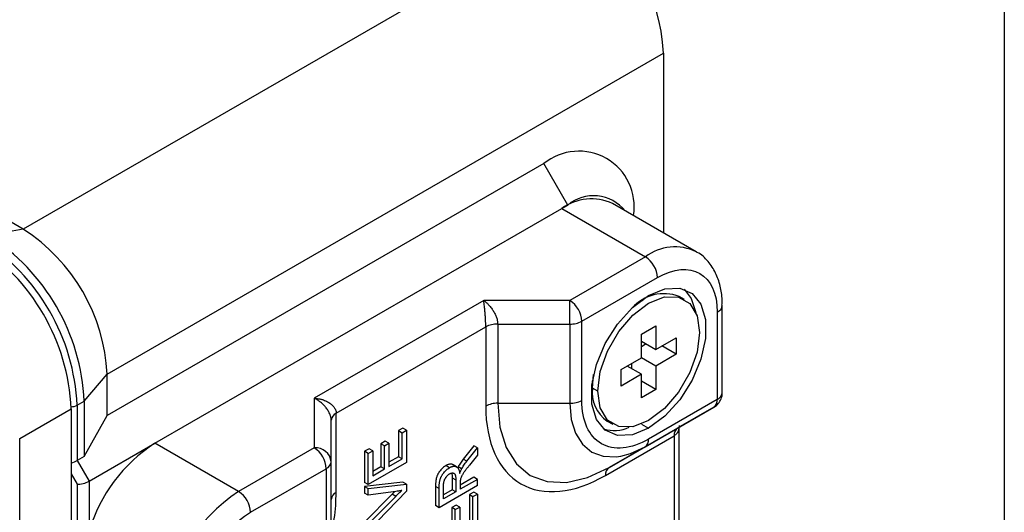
# Model space of a CAD drawing. Header units: millimetres. Extents: x 19 to 819, y 19 to 629.
# Tile 29 of 30: x 769 to 819, y 531 to 555. Entities that reach past the tile are written whole.
import ezdxf

# ---------------------------------------------------------------- set-up
doc = ezdxf.new("R2010")
doc.units = ezdxf.units.MM
doc.header["$LTSCALE"] = 3
doc.layers.add('TEXT', color=140, linetype='Continuous', lineweight=25)

msp = doc.modelspace()

# ---------------------------------------------------------------- linework, layer by layer
for p, q in [((769.459, 544.848), (717.336, 574.939)), ((797.643, 561.118), (769.459, 544.848)), ((773.702, 537.5), (801.885, 553.77)), ((801.885, 553.77), (801.885, 544.661)), ((795.824, 548.171), (773.702, 535.4)), ((797.037, 546.071), (795.824, 548.171)), ((803.547, 543.702), (799.305, 546.151)), ((776.126, 534), (796.734, 545.896)), ((796.734, 545.896), (797.037, 546.071)), ((796.734, 545.896), (800.976, 543.447)), ((800.37, 545.536), (800.37, 545.546)), ((769.459, 544.848), (767.699, 544.532)), ((800.976, 543.447), (797.144, 541.235)), ((797.75, 540.185), (801.582, 542.397)), ((792.78, 541.235), (784.201, 536.282)), ((797.144, 541.235), (792.78, 541.235)), ((797.144, 540.04), (797.144, 541.235)), ((800.863, 541.257), (800.545, 541.073)), ((802.957, 541.28), (802.684, 541.437)), ((804.613, 540.647), (804.613, 536.222)), ((804.864, 536.572), (804.864, 540.997)), ((797.75, 536.17), (797.75, 540.185)), ((785.309, 535.522), (792.884, 539.895)), ((792.884, 539.895), (792.884, 535.88)), ((793.491, 540.04), (797.144, 540.04)), ((793.491, 540.04), (793.491, 536.025)), ((797.144, 540.04), (797.144, 536.025)), ((800.772, 539.525), (801.5, 539.944)), ((801.5, 539.944), (801.5, 538.755)), ((800.772, 538.335), (800.772, 539.525)), ((800.772, 539.174), (801.5, 538.755)), ((801.5, 538.755), (802.53, 539.349)), ((802.53, 539.349), (802.53, 538.51)), ((801.015, 539.034), (800.772, 538.894)), ((802.53, 538.51), (801.802, 538.93)), ((799.742, 537.74), (800.772, 538.335)), ((801.5, 537.915), (800.772, 538.335)), ((802.53, 538.51), (801.5, 537.915)), ((799.742, 536.9), (799.742, 537.74)), ((800.772, 537.495), (800.045, 537.915)), ((800.287, 537.775), (800.287, 538.055)), ((801.5, 537.915), (801.5, 536.725)), ((772.548, 536.134), (773.702, 537.5)), ((773.702, 535.4), (773.702, 537.5)), ((798.287, 536.795), (798.35, 537.486)), ((798.287, 536.795), (798.287, 537.162)), ((800.772, 537.495), (799.742, 536.9)), ((800.772, 536.305), (800.772, 537.495)), ((801.5, 536.725), (800.772, 537.145)), ((798.56, 536.638), (798.287, 536.795)), ((801.5, 536.725), (800.772, 536.305)), ((772.187, 535.925), (772.548, 536.134)), ((772.548, 536.134), (772.548, 533.334)), ((784.201, 536.282), (784.201, 533.763)), ((804.613, 536.222), (801.136, 534.215)), ((769.279, 534.247), (771.884, 535.75)), ((771.884, 535.75), (771.884, 532.456)), ((772.187, 535.925), (772.187, 533.126)), ((793.491, 536.025), (797.144, 536.025)), ((800.958, 533.823), (804.435, 535.83)), ((804.435, 535.83), (802.608, 534.775)), ((772.548, 533.334), (773.702, 535.4)), ((785.058, 533.063), (785.058, 535.172)), ((785.309, 531.507), (785.309, 535.522)), ((799.042, 535.127), (799.315, 534.97)), ((788.692, 534.77), (788.468, 534.641)), ((788.468, 534.641), (788.468, 533.32)), ((788.468, 534.641), (788.65, 534.536)), ((788.65, 534.536), (788.873, 534.665)), ((788.873, 534.665), (788.692, 534.77)), ((788.873, 534.665), (788.873, 533.028)), ((799.132, 532.768), (802.608, 534.775)), ((800.777, 534.972), (801.136, 534.765)), ((802.682, 525.815), (802.682, 534.818)), ((769.279, 467.057), (769.279, 534.247)), ((788.65, 533.215), (788.65, 534.536)), ((798.954, 532.375), (802.431, 534.383)), ((802.431, 534.383), (802.431, 525.635)), ((772.793, 532.076), (776.126, 534)), ((780.369, 531.551), (776.126, 534)), ((784.201, 533.763), (780.369, 531.551)), ((786.976, 533.722), (786.752, 533.593)), ((787.158, 533.617), (786.976, 533.722)), ((787.796, 534.11), (787.573, 533.98)), ((787.573, 533.98), (787.573, 532.803)), ((787.754, 533.875), (787.573, 533.98)), ((787.754, 533.875), (787.978, 534.005)), ((787.754, 532.698), (787.754, 533.875)), ((787.978, 534.005), (787.796, 534.11)), ((787.978, 534.005), (787.978, 532.827)), ((792.281, 533.867), (791.746, 533.191)), ((791.928, 533.086), (792.463, 533.762)), ((792.463, 533.762), (792.281, 533.867)), ((792.463, 533.762), (792.463, 533.4)), ((800.958, 533.823), (799.132, 532.768)), ((772.548, 533.334), (772.187, 533.126)), ((772.187, 533.126), (772.793, 532.076)), ((786.752, 533.593), (786.752, 532.014)), ((786.934, 533.488), (786.752, 533.593)), ((786.934, 533.488), (787.158, 533.617)), ((786.934, 531.909), (786.934, 533.488)), ((787.158, 533.617), (787.158, 532.354)), ((788.468, 533.32), (787.978, 533.037)), ((787.978, 532.827), (788.65, 533.215)), ((788.65, 533.215), (788.468, 533.32)), ((791.928, 533.086), (791.746, 533.191)), ((792.463, 533.4), (792.054, 532.885)), ((780.975, 530.501), (784.807, 532.713)), ((784.807, 532.713), (784.807, 528.698)), ((785.058, 529.048), (785.058, 533.063)), ((788.873, 533.028), (786.934, 531.909)), ((787.573, 532.803), (787.158, 532.564)), ((787.158, 532.354), (787.754, 532.698)), ((787.754, 532.698), (787.573, 532.803)), ((791.047, 532.761), (790.865, 532.866)), ((791.409, 532.804), (791.227, 532.909)), ((791.664, 532.697), (791.482, 532.802)), ((771.884, 532.456), (771.884, 499.851)), ((771.884, 532.456), (772.187, 531.931)), ((791.187, 532.245), (791.187, 531.645)), ((791.187, 532.245), (791.369, 532.14)), ((791.369, 532.14), (791.369, 531.54)), ((792.281, 532.277), (791.593, 531.879)), ((792.463, 532.172), (791.593, 531.669)), ((792.463, 532.172), (792.281, 532.277)), ((792.463, 531.856), (792.463, 532.172)), ((772.187, 531.931), (772.187, 500.026)), ((772.793, 532.076), (772.793, 529.555)), ((788.692, 532.026), (786.752, 531.81)), ((786.934, 531.909), (786.752, 532.014)), ((786.752, 531.81), (786.752, 531.468)), ((786.752, 531.81), (786.934, 531.705)), ((786.934, 531.705), (788.873, 531.921)), ((786.934, 531.363), (786.934, 531.705)), ((788.873, 531.921), (788.692, 532.026)), ((788.873, 531.921), (788.873, 531.579)), ((790.342, 531.813), (790.342, 530.841)), ((790.524, 531.708), (790.342, 531.813)), ((792.463, 531.856), (790.524, 530.736)), ((790.524, 530.736), (790.524, 531.708)), ((790.748, 531.181), (790.748, 531.849)), ((791.187, 531.645), (790.748, 531.391)), ((791.369, 531.54), (791.187, 531.645)), ((791.593, 531.993), (791.593, 531.669)), ((786.934, 531.363), (786.752, 531.468)), ((788.142, 531.415), (786.752, 530.004)), ((788.873, 531.579), (786.934, 529.556)), ((788.324, 531.555), (786.934, 531.363)), ((786.934, 529.899), (788.324, 531.31)), ((788.275, 531.548), (788.142, 531.415)), ((788.324, 531.31), (788.142, 531.415)), ((791.369, 531.54), (790.748, 531.181)), ((792.281, 531.53), (792.058, 531.401)), ((792.058, 531.401), (792.058, 530.08)), ((792.058, 531.401), (792.239, 531.296)), ((792.239, 531.296), (792.463, 531.425)), ((792.239, 529.975), (792.239, 531.296)), ((792.463, 531.425), (792.281, 531.53)), ((792.463, 531.425), (792.463, 529.789)), ((790.524, 530.736), (790.342, 530.841)), ((791.386, 530.87), (791.163, 530.741)), ((791.163, 530.741), (791.163, 529.564)), ((791.344, 530.636), (791.163, 530.741)), ((791.344, 530.636), (791.568, 530.765)), ((791.344, 529.459), (791.344, 530.636)), ((791.568, 530.765), (791.386, 530.87)), ((791.568, 530.765), (791.568, 529.588))]:
    msp.add_line(p, q)
at = {"flags": 128}
for points in [[(801.136, 541.484), (801.956, 541.821), (802.709, 541.859), (803.335, 541.594), (803.782, 541.048), (804.016, 540.265), (804.016, 539.309), (803.782, 538.257), (803.335, 537.194), (802.709, 536.207), (801.956, 535.375), (801.136, 534.765)], [(802.936, 541.803), (803.297, 541.328), (803.518, 540.633)], [(801.136, 534.765), (800.316, 534.428), (799.563, 534.391), (798.937, 534.656), (798.49, 535.201), (798.256, 535.984), (798.256, 536.94), (798.49, 537.993), (798.937, 539.055), (799.563, 540.043), (800.316, 540.875), (801.136, 541.484)], [(798.56, 536.638), (798.686, 537.63), (799.052, 538.67), (799.622, 539.657), (800.34, 540.494), (801.136, 541.099), (801.932, 541.413), (802.65, 541.405), (803.22, 541.076), (803.586, 540.458), (803.712, 539.612)], [(803.712, 539.612), (803.586, 538.62), (803.22, 537.579), (802.65, 536.592), (801.932, 535.755), (801.136, 535.15), (800.34, 534.836), (799.622, 534.844), (799.052, 535.173), (798.686, 535.791), (798.56, 536.638)], [(793.491, 536.025), (793.599, 534.817), (793.92, 533.781), (794.441, 532.955), (795.143, 532.373), (795.998, 532.057), (796.973, 532.018), (798.031, 532.258), (799.132, 532.768)], [(797.144, 536.025), (797.218, 535.208), (797.435, 534.508), (797.787, 533.95), (798.261, 533.556), (798.839, 533.342), (799.499, 533.316), (799.721, 533.347)], [(799.721, 533.347), (800.214, 533.478), (800.958, 533.823)]]:
    msp.add_lwpolyline(points, dxfattribs=at)
for centre, radius, start, end in [((792.674, 553.35), 9.221, 2.6055, 57.3945), ((797.599, 545.995), 2.807, 350.786, 129.2033), ((798.24, 543.794), 2.587, 65.6929, 125.6176), ((798.347, 544.48), 2.061, 39.1395, 129.4637), ((764.491, 537.08), 9.221, 2.6055, 57.3945), ((761.357, 535.271), 10.538, 2.6055, 57.3945), ((761.66, 535.446), 10.538, 2.6055, 57.3945), ((762.021, 535.655), 10.538, 2.6055, 57.3945), ((802.468, 541.486), 2.465, 63.9611, 127.2617), ((800.266, 542.338), 1.317, 2.6055, 57.3945), ((796.435, 540.125), 1.317, 2.6055, 57.3945), ((801.91, 539.42), 2.161, 68.9971, 138.3325), ((804.434, 541.041), 0.433, 294.4333, 353.635), ((797.169, 541.277), 1.237, 268.8559, 298.0402), ((793.466, 538.804), 1.237, 88.8559, 118.0402), ((800.044, 536.586), 1.77, 173.1955, 235.4923), ((797.169, 537.262), 1.237, 268.8559, 298.0402), ((804.184, 536.18), 0.431, 305.698, 5.6204), ((804.435, 536.615), 0.431, 294.3747, 354.3052), ((771.894, 536.478), 0.626, 268.9567, 297.8706), ((793.466, 534.789), 1.237, 88.8559, 118.0402), ((785.487, 535.13), 0.431, 114.3747, 174.3052), ((799.388, 536.603), 1.952, 254.0284, 293.141), ((802.86, 534.425), 0.431, 125.698, 185.6204), ((800.707, 534.173), 0.431, 305.698, 5.6204), ((780.466, 527.274), 8.004, 122.8256, 163.4444), ((784.272, 532.976), 0.791, 6.3513, 95.1826), ((783.491, 532.653), 1.317, 2.6055, 57.3945), ((784.629, 533.106), 0.431, 294.3747, 354.3052), ((799.383, 532.418), 0.431, 125.698, 185.6204), ((784.628, 524.893), 7.904, 122.6055, 177.3945), ((779.659, 530.441), 1.317, 2.6055, 57.3945), ((785.487, 531.115), 0.431, 114.3747, 174.3052)]:
    msp.add_arc(centre, radius, start, end)
for centre, start_param in [((771.884, 533.156), 4.627449), ((772.49, 532.106), 3.842051)]:
    msp.add_ellipse(centre, major_axis=(0.427, 0.114), ratio=0.317765, start_param=start_param, end_param=5.412847)
for points, knots in [([(804.851, 540.992), (804.855, 541.081), (804.867, 541.424), (804.771, 541.981), (804.548, 542.653), (804.153, 543.226), (803.804, 543.593), (803.565, 543.685), (803.548, 543.692)], [0, 0, 0, 0, 0.075858, 0.293262, 0.516036, 0.744109, 0.981977, 1, 1, 1, 1]), ([(792.884, 539.895), (792.884, 539.913), (792.884, 539.949), (792.883, 540.007), (792.882, 540.068), (792.88, 540.132), (792.876, 540.236), (792.868, 540.387), (792.854, 540.578), (792.838, 540.771), (792.82, 540.939), (792.801, 541.1), (792.788, 541.185), (792.78, 541.235)], [0, 0, 0, 0, 0.0412442, 0.0828488, 0.1249687, 0.1677533, 0.211345, 0.3291114, 0.4589188, 0.5856851, 0.7324764, 0.8433395, 1, 1, 1, 1]), ([(792.78, 541.235), (792.803, 541.219), (792.846, 541.188), (792.905, 541.138), (792.958, 541.09), (793.002, 541.046), (793.076, 540.968), (793.172, 540.851), (793.286, 540.681), (793.376, 540.509), (793.436, 540.355), (793.47, 540.23), (793.487, 540.131), (793.489, 540.07), (793.491, 540.04)], [0, 0, 0, 0, 0.0682202, 0.1291014, 0.1826443, 0.2288502, 0.2677217, 0.4144787, 0.541258, 0.6710343, 0.7888125, 0.8609487, 0.9311142, 1, 1, 1, 1]), ([(785.058, 535.172), (785.058, 535.19), (785.057, 535.226), (785.049, 535.282), (785.037, 535.339), (785.02, 535.399), (784.986, 535.493), (784.921, 535.628), (784.811, 535.789), (784.674, 535.946), (784.531, 536.074), (784.371, 536.193), (784.264, 536.249), (784.201, 536.282)], [0, 0, 0, 0, 0.041244, 0.082849, 0.124969, 0.167753, 0.211345, 0.329111, 0.458919, 0.585685, 0.732476, 0.843339, 1, 1, 1, 1]), ([(784.201, 536.282), (784.236, 536.28), (784.303, 536.275), (784.396, 536.261), (784.478, 536.246), (784.548, 536.229), (784.663, 536.196), (784.813, 536.138), (784.99, 536.038), (785.131, 535.921), (785.225, 535.803), (785.277, 535.699), (785.304, 535.611), (785.308, 535.552), (785.309, 535.522)], [0, 0, 0, 0, 0.06822, 0.129101, 0.182644, 0.22885, 0.267722, 0.414479, 0.541258, 0.671034, 0.788812, 0.860949, 0.931114, 1, 1, 1, 1]), ([(801.136, 534.215), (800.238, 533.697), (799.377, 533.612), (798.107, 534.345), (797.75, 535.134), (797.75, 536.17)], [0, 0, 0, 0, 0.5, 0.5, 1, 1, 1, 1]), ([(804.435, 535.833), (804.445, 535.838), (804.531, 535.88), (804.674, 536.015), (804.815, 536.254), (804.881, 536.46), (804.862, 536.566), (804.861, 536.572)], [0, 0, 0, 0, 0.036991, 0.322075, 0.637354, 0.978997, 1, 1, 1, 1]), ([(792.884, 535.88), (792.884, 534.022), (793.524, 532.608), (795.8, 531.293), (797.344, 531.446), (798.954, 532.375)], [0, 0, 0, 0, 0.5, 0.5, 1, 1, 1, 1]), ([(802.682, 534.902), (802.681, 534.877), (802.68, 534.828), (802.671, 534.758), (802.657, 534.692), (802.637, 534.632), (802.608, 534.566), (802.565, 534.497), (802.504, 534.431), (802.455, 534.399), (802.431, 534.383)], [0, 0, 0, 0, 0.116594, 0.228676, 0.336453, 0.440159, 0.540057, 0.697162, 0.849974, 1, 1, 1, 1]), ([(791.746, 533.191), (791.72, 533.158), (791.67, 533.093), (791.6, 532.995), (791.537, 532.899), (791.5, 532.834), (791.482, 532.802)], [0, 0, 0, 0, 0.271814, 0.528534, 0.770472, 1, 1, 1, 1]), ([(790.865, 532.866), (790.839, 532.85), (790.788, 532.819), (790.714, 532.758), (790.642, 532.69), (790.587, 532.626), (790.545, 532.571), (790.516, 532.53), (790.489, 532.488), (790.465, 532.445), (790.443, 532.403), (790.424, 532.359), (790.407, 532.316), (790.393, 532.271), (790.381, 532.225), (790.37, 532.176), (790.362, 532.123), (790.354, 532.067), (790.349, 532.009), (790.345, 531.946), (790.342, 531.881), (790.342, 531.836), (790.342, 531.813)], [0, 0, 0, 0, 0.080927, 0.159503, 0.237421, 0.315483, 0.354338, 0.392091, 0.428637, 0.464517, 0.499964, 0.535317, 0.570411, 0.606022, 0.643131, 0.683612, 0.727642, 0.774556, 0.825615, 0.879788, 0.937887, 1, 1, 1, 1]), ([(790.524, 531.708), (790.524, 531.731), (790.524, 531.776), (790.526, 531.841), (790.531, 531.904), (790.536, 531.962), (790.544, 532.018), (790.552, 532.071), (790.563, 532.12), (790.575, 532.166), (790.589, 532.211), (790.606, 532.254), (790.625, 532.298), (790.647, 532.34), (790.671, 532.383), (790.697, 532.425), (790.727, 532.466), (790.768, 532.521), (790.824, 532.585), (790.895, 532.653), (790.97, 532.714), (791.021, 532.745), (791.047, 532.761)], [0, 0, 0, 0, 0.062113, 0.120212, 0.174385, 0.225444, 0.272358, 0.316388, 0.356869, 0.393978, 0.429589, 0.464683, 0.500036, 0.535483, 0.571363, 0.607909, 0.645662, 0.684517, 0.762579, 0.840497, 0.919073, 1, 1, 1, 1]), ([(791.226, 532.908), (791.225, 532.909), (791.193, 532.944), (791.09, 532.948), (790.965, 532.921), (790.888, 532.879), (790.865, 532.866)], [0, 0, 0, 0, 0.016273, 0.421245, 0.826517, 1, 1, 1, 1]), ([(791.047, 532.761), (791.063, 532.77), (791.096, 532.788), (791.144, 532.809), (791.19, 532.824), (791.235, 532.834), (791.277, 532.837), (791.317, 532.836), (791.355, 532.828), (791.391, 532.815), (791.425, 532.796), (791.455, 532.769), (791.482, 532.736), (791.505, 532.695), (791.527, 532.649), (791.544, 532.595), (791.558, 532.534), (791.565, 532.491), (791.568, 532.468)], [0, 0, 0, 0, 0.0614131, 0.121295, 0.179224, 0.2359381, 0.2922168, 0.3481966, 0.4044447, 0.4620255, 0.5203342, 0.5803829, 0.6418259, 0.7063632, 0.7738514, 0.8452663, 0.9201547, 1, 1, 1, 1]), ([(791.568, 532.468), (791.576, 532.491), (791.591, 532.534), (791.614, 532.595), (791.638, 532.649), (791.656, 532.682), (791.664, 532.697)], [0, 0, 0, 0, 0.293076, 0.556562, 0.791914, 1, 1, 1, 1]), ([(792.054, 532.885), (792.039, 532.866), (792.012, 532.831), (791.971, 532.779), (791.933, 532.73), (791.898, 532.684), (791.866, 532.641), (791.836, 532.6), (791.808, 532.563), (791.776, 532.518), (791.741, 532.466), (791.704, 532.409), (791.675, 532.358), (791.647, 532.299), (791.62, 532.231), (791.608, 532.179), (791.602, 532.154)], [0, 0, 0, 0, 0.080781, 0.156541, 0.227935, 0.29431, 0.356868, 0.414759, 0.467641, 0.516748, 0.60473, 0.681571, 0.74811, 0.804941, 0.905406, 1, 1, 1, 1]), ([(791.664, 532.697), (791.682, 532.729), (791.719, 532.794), (791.781, 532.89), (791.851, 532.988), (791.902, 533.053), (791.928, 533.086)], [0, 0, 0, 0, 0.229528, 0.471466, 0.728186, 1, 1, 1, 1]), ([(790.748, 531.849), (790.748, 531.867), (790.748, 531.901), (790.753, 531.953), (790.759, 532.003), (790.768, 532.051), (790.78, 532.096), (790.795, 532.14), (790.812, 532.181), (790.833, 532.22), (790.855, 532.257), (790.879, 532.291), (790.904, 532.323), (790.931, 532.354), (790.959, 532.381), (790.989, 532.406), (791.02, 532.429), (791.042, 532.442), (791.053, 532.449)], [0, 0, 0, 0, 0.084674, 0.16469, 0.238869, 0.307768, 0.373346, 0.434941, 0.494035, 0.551534, 0.607368, 0.662173, 0.71655, 0.770461, 0.825813, 0.88184, 0.939674, 1, 1, 1, 1]), ([(791.053, 532.449), (791.068, 532.457), (791.097, 532.473), (791.14, 532.487), (791.182, 532.495), (791.222, 532.496), (791.258, 532.488), (791.29, 532.472), (791.315, 532.445), (791.336, 532.41), (791.351, 532.362), (791.362, 532.301), (791.368, 532.226), (791.369, 532.17), (791.369, 532.14)], [0, 0, 0, 0, 0.07383, 0.145715, 0.218058, 0.290852, 0.363195, 0.433905, 0.505942, 0.57988, 0.661956, 0.759108, 0.87114, 1, 1, 1, 1]), ([(791.158, 532.486), (791.164, 532.47), (791.189, 532.402), (791.188, 532.313), (791.187, 532.245)], [0, 0, 0, 0, 0.241215, 1, 1, 1, 1]), ([(791.602, 532.154), (791.601, 532.144), (791.597, 532.121), (791.595, 532.085), (791.593, 532.041), (791.593, 532.01), (791.593, 531.993)], [0, 0, 0, 0, 0.177495, 0.405226, 0.678388, 1, 1, 1, 1]), ([(785.058, 529.486), (785.114, 529.717), (785.282, 530.422), (785.298, 531.071), (785.309, 531.507)], [0, 0, 0, 0, 0.328203, 1, 1, 1, 1]), ([(788.324, 531.31), (788.351, 531.338), (788.405, 531.392), (788.485, 531.471), (788.562, 531.544), (788.612, 531.591), (788.637, 531.614)], [0, 0, 0, 0, 0.265687, 0.519738, 0.765585, 1, 1, 1, 1]), ([(788.637, 531.614), (788.585, 531.602), (788.479, 531.578), (788.376, 531.563), (788.324, 531.555)], [0, 0, 0, 0, 0.496441, 1, 1, 1, 1])]:
    msp.add_open_spline(points, degree=3, knots=knots)
for points in [[(801.582, 542.397), (803.255, 543.363), (804.613, 542.579), (804.613, 540.647)], [(777.945, 525.252), (777.945, 527.184), (779.303, 529.536), (780.975, 530.501)]]:
    msp.add_open_spline(points, degree=3)
at = {"layer": 'TEXT'}
msp.add_line((819.15, 628.65), (819.15, 19.05), dxfattribs=at)

doc.saveas('drawing.dxf')
